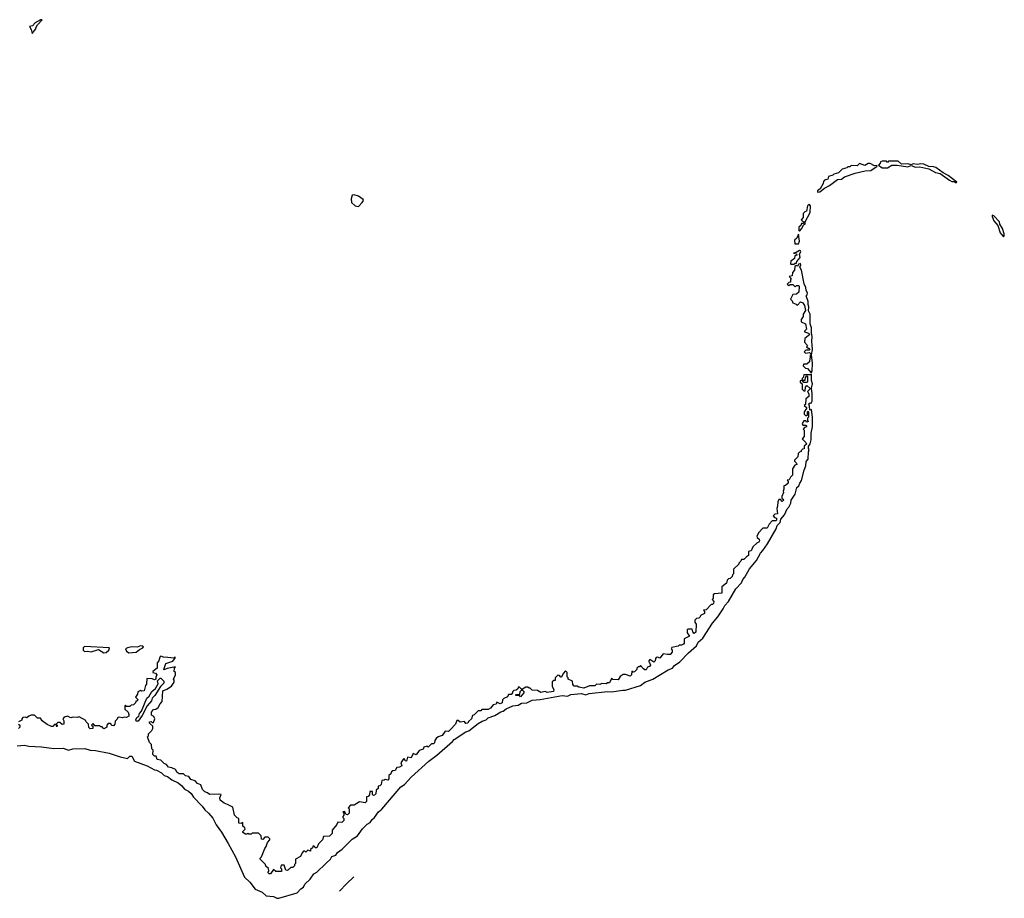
# Model space of a CAD drawing. Extents: x 2494106 to 2685573, y 758056 to 915185.
# Tile 130 of 256: x 2588520 to 2597693, y 773531 to 781720. Entities that reach past the tile are written whole.
import ezdxf

# ---------------------------------------------------------------- set-up
doc = ezdxf.new("R2010")
doc.units = 0

msp = doc.modelspace()

# ---------------------------------------------------------------- linework, layer by layer
at = {"layer": '0CON05XD'}
for points in [[(2588635, 781590), (2588670, 781635), (2588670, 781645), (2588687, 781673), (2588728.3, 781718.3), (2588715, 781720), (2588665, 781690), (2588638.3, 781661.7), (2588610, 781655), (2588627, 781627), (2588635, 781590)], [(2595952.5, 780112.5), (2595975, 780114.4), (2596018.8, 780151.2), (2596065, 780174.5), (2596140, 780230), (2596175, 780233.8), (2596205, 780256.2), (2596305, 780290), (2596397.5, 780312.5), (2596448.8, 780315), (2596510, 780355), (2596505, 780360), (2596485, 780357.5), (2596445, 780380), (2596425, 780380), (2596395, 780362.5), (2596345, 780380), (2596321.7, 780358.3), (2596265, 780360), (2596255, 780350), (2596235, 780350), (2596225, 780340), (2596183, 780327), (2596147, 780293), (2596105, 780280), (2596095, 780270), (2596055, 780260), (2596050, 780235), (2596017, 780223), (2596008.3, 780211.7), (2596006.7, 780193.3), (2595977, 780143), (2595952.5, 780125), (2595952.5, 780112.5)], [(2597245, 780200), (2597250, 780205), (2597169.3, 780269.3), (2597123, 780293), (2597055, 780342.5), (2597035, 780350), (2596990.7, 780350.7), (2596943, 780373), (2596915, 780376.7), (2596885, 780370), (2596845, 780376.7), (2596825, 780367.5), (2596795, 780377.5), (2596735, 780372.5), (2596705, 780400), (2596635, 780402.5), (2596615, 780400), (2596605, 780390), (2596595, 780400), (2596555, 780402.5), (2596540, 780395), (2596537, 780383), (2596520, 780365), (2596555, 780340), (2596605, 780340), (2596645, 780364.3), (2596693.9, 780363.9), (2596795, 780350), (2596825, 780360), (2596865, 780346.7), (2596905, 780350), (2596989.7, 780329.7), (2597053.3, 780295), (2597095, 780287.5), (2597182, 780225), (2597205, 780213.1), (2597225, 780212.5), (2597245, 780200)], [(2591675, 779980), (2591712, 780015), (2591723.3, 780035), (2591720, 780045), (2591675, 780076.2), (2591635, 780088.8), (2591616.7, 780083.3), (2591608.3, 780051.7), (2591610, 780015), (2591645, 779984.4), (2591675, 779980)], [(2595785, 779750), (2595806.2, 779775), (2595822.5, 779807.5), (2595836.7, 779815), (2595837.5, 779835), (2595885, 779922.5), (2595886.7, 779985), (2595875, 780000), (2595860, 779985), (2595850, 779935), (2595835, 779930), (2595820, 779915), (2595820, 779875), (2595800, 779855), (2595811.7, 779841.7), (2595830, 779835), (2595818.3, 779821.7), (2595805, 779820), (2595798.3, 779801.7), (2595780, 779785), (2595780, 779755), (2595785, 779750)], [(2597685, 779697.5), (2597692.5, 779705), (2597693.3, 779725), (2597677.5, 779775), (2597653, 779813), (2597650, 779835), (2597595, 779892.5), (2597581.7, 779898.3), (2597578.8, 779885), (2597596.2, 779845), (2597632, 779802), (2597654.6, 779735), (2597685, 779697.5)], [(2595741.7, 779631.7), (2595775, 779632.5), (2595783.8, 779655), (2595775, 779720), (2595760, 779685), (2595740, 779665), (2595741.7, 779631.7)], [(2595735, 779440), (2595745, 779450), (2595758.3, 779451.7), (2595760, 779465), (2595792.5, 779505), (2595786.4, 779533.6), (2595798, 779555), (2595795, 779566.2), (2595785, 779567.5), (2595755, 779550), (2595730, 779545), (2595758.3, 779538.3), (2595760, 779525), (2595741.7, 779518.3), (2595740, 779495), (2595705, 779470), (2595700, 779445), (2595705, 779440), (2595735, 779440)], [(2595895, 778430), (2595902.5, 778445), (2595907.3, 778517.3), (2595896.7, 778595), (2595905.6, 778645), (2595900, 778725), (2595903.6, 778763.6), (2595896.7, 778805), (2595897.7, 778847.7), (2595885.5, 778885.5), (2595883.8, 778975), (2595867.5, 779007.5), (2595872.5, 779045), (2595865.7, 779065.7), (2595866.2, 779095), (2595847.5, 779145), (2595855.7, 779154.3), (2595859.4, 779175), (2595847, 779197), (2595844, 779225), (2595828.8, 779258.8), (2595805, 779386.7), (2595787.5, 779415), (2595796.2, 779435), (2595795, 779447.5), (2595771.7, 779438.3), (2595768.3, 779421.7), (2595755, 779430), (2595741.7, 779418.3), (2595740, 779385), (2595720, 779365), (2595718.3, 779331.7), (2595690, 779325), (2595710, 779305), (2595702.5, 779297.5), (2595700, 779275), (2595685, 779270), (2595670, 779255), (2595685, 779242.5), (2595698.3, 779251.7), (2595721.7, 779251.7), (2595745, 779230), (2595758.3, 779241.7), (2595775, 779242.5), (2595782.5, 779235), (2595778.3, 779181.7), (2595757, 779163), (2595721.7, 779158.3), (2595700, 779115), (2595718.3, 779098.3), (2595721.7, 779081.7), (2595755, 779070), (2595765, 779060), (2595795, 779090), (2595815, 779080), (2595832.5, 779055), (2595841.7, 779008.3), (2595820, 778975), (2595820, 778955), (2595800, 778925), (2595800, 778905), (2595840, 778885), (2595850, 778835), (2595831.7, 778818.3), (2595831.7, 778811.7), (2595868.3, 778798.3), (2595880, 778785), (2595835, 778750), (2595832.5, 778715), (2595860, 778685), (2595851.7, 778671.7), (2595865, 778660), (2595875, 778660), (2595880, 778645), (2595875, 778640), (2595845, 778640), (2595830, 778625), (2595842.5, 778612.5), (2595878.3, 778618.3), (2595890, 778605), (2595890, 778595), (2595880, 778585), (2595890, 778575), (2595880, 778565), (2595878.3, 778531.7), (2595855, 778510), (2595821.7, 778508.3), (2595820, 778495), (2595841.7, 778471.7), (2595858.3, 778468.3), (2595895, 778430)], [(2588495, 774952), (2588565, 774957.8), (2588605, 774948.9), (2588723.5, 774943.5), (2588838.1, 774928.1), (2588925, 774930), (2588975, 774911.8), (2589015, 774924.7), (2589127.3, 774927.3), (2589175, 774910.7), (2589225, 774908.9), (2589353.6, 774883.6), (2589455, 774848.9), (2589524.3, 774835.7), (2589545, 774856.7), (2589565, 774857.1), (2589589.2, 774809.2), (2589707.5, 774767.5), (2589775, 774729.6), (2589795, 774724.6), (2589839.5, 774699.5), (2589866.9, 774675), (2589897.1, 774667.1), (2589938.1, 774635), (2589995, 774606.9), (2590030.8, 774580.8), (2590055, 774547.9), (2590091.2, 774531.2), (2590118, 774508), (2590137.8, 774475), (2590220, 774390), (2590245.5, 774355), (2590279.4, 774325), (2590317.6, 774277.6), (2590348.9, 774215), (2590398.8, 774148.8), (2590461.8, 774041.8), (2590529.2, 773919.2), (2590615, 773728.9), (2590662.6, 773682.6), (2590715, 773615.6), (2590778.2, 773588.2), (2590815, 773554.6), (2590885, 773548.5), (2590915, 773531.8), (2590935, 773531.3), (2591105, 773583.8), (2591140.4, 773619.6), (2591165.2, 773634.8), (2591177, 773663), (2591225, 773710), (2591260.5, 773759.5), (2591288.9, 773775), (2591373.3, 773856.7), (2591416.7, 773895), (2591427.8, 773922.2), (2591465.7, 773934.3), (2591480.8, 773959.2), (2591525, 773990), (2591618.4, 774081.6), (2591666.4, 774115), (2591712.1, 774177.9), (2591758.2, 774221.8), (2591785, 774236.9), (2591802.6, 774267.4), (2591826.4, 774285), (2591863, 774337), (2591895, 774362.2), (2592071.1, 774568.9), (2592105, 774593.1), (2592168.5, 774661.5), (2592330.2, 774809.8), (2592405, 774865.6), (2592551.7, 774991.7), (2592567.5, 775012.5), (2592677.9, 775082.1), (2592705, 775092.7), (2592790.8, 775159.2), (2592828.6, 775181.4), (2592865, 775193.8), (2592885.4, 775214.6), (2592945, 775234.6), (2593001.5, 775268.5), (2593025, 775274.6), (2593051.7, 775298.3), (2593113.5, 775326.5), (2593165, 775332.5), (2593195, 775350.4), (2593245, 775352.3), (2593295, 775378.6), (2593370, 775385), (2593575, 775422.2), (2593625, 775415.7), (2593655, 775429.4), (2593755, 775441.1), (2593795, 775427.5), (2593825, 775440), (2593995, 775457.5), (2594035, 775454.6), (2594140.4, 775470.4), (2594165, 775471.5), (2594305, 775513.9), (2594342.7, 775547.3), (2594418, 775575), (2594560.3, 775659.7), (2594602.5, 775675), (2594620.3, 775699.7), (2594670, 775735), (2594750, 775820), (2594825, 775884), (2594841.7, 775918.3), (2594885.5, 775955), (2594973.1, 776096.9), (2595025.6, 776155), (2595075, 776228.8), (2595088.6, 776261.4), (2595125, 776298), (2595193.3, 776416.7), (2595245, 776471.1), (2595256.5, 776503.5), (2595275.6, 776525), (2595317.9, 776602.1), (2595385, 776678.8), (2595420.8, 776749.2), (2595445, 776773.1), (2595485.5, 776835), (2595566.7, 776975), (2595578, 777005), (2595604.2, 777035), (2595610, 777065), (2595645, 777103.8), (2595670, 777160), (2595685, 777176), (2595704, 777215), (2595708.6, 777241.4), (2595745, 777298.8), (2595760.8, 777359.2), (2595778, 777375), (2595788.1, 777401.9), (2595805, 777423.8), (2595828.3, 777521.7), (2595845, 777562.5), (2595847.7, 777602.3), (2595865, 777623.3), (2595867.5, 777692.5), (2595875.8, 777715), (2595867.5, 777725), (2595868.3, 777741.7), (2595885, 777767.5), (2595893.9, 777803.9), (2595893.3, 777865), (2595905.4, 777924.6), (2595905.4, 778015), (2595896.4, 778086.4), (2595881.7, 778081.7), (2595878.3, 778118.3), (2595871.7, 778138.3), (2595885, 778150), (2595895, 778147.5), (2595903.3, 778165), (2595903.6, 778233.6), (2595896.7, 778285), (2595905.4, 778325.4), (2595896.4, 778356.4), (2595896.4, 778416.4), (2595885, 778410), (2595825, 778410), (2595820, 778385), (2595810, 778375), (2595810, 778360), (2595838.3, 778361.7), (2595840, 778385), (2595855, 778400), (2595860, 778395), (2595860, 778345), (2595855, 778340), (2595825, 778340), (2595810, 778360), (2595790, 778355), (2595791.7, 778341.7), (2595810, 778325), (2595810, 778275), (2595825, 778260), (2595838.3, 778261.7), (2595840, 778295), (2595855, 778310), (2595880, 778285), (2595880, 778275), (2595860, 778255), (2595871.7, 778231.7), (2595871.7, 778208.3), (2595843, 778187), (2595840, 778135), (2595830, 778125), (2595850, 778105), (2595850, 778095), (2595830, 778065), (2595830, 778045), (2595841.7, 778031.7), (2595855, 778030), (2595860, 778035), (2595860, 778065), (2595865, 778070), (2595870, 778065), (2595870, 778015), (2595860, 778005), (2595860, 777985), (2595867.5, 777975), (2595855, 777970), (2595845, 777980), (2595825, 777980), (2595810, 777955), (2595815, 777940), (2595845, 777940), (2595850, 777935), (2595850, 777925), (2595831.7, 777918.3), (2595820, 777905), (2595830, 777895), (2595830, 777835), (2595810, 777815), (2595845, 777780), (2595850, 777765), (2595830, 777745), (2595828.3, 777721.7), (2595811.7, 777718.3), (2595800, 777705), (2595800, 777695), (2595785, 777690), (2595773, 777677), (2595770, 777645), (2595740, 777615), (2595740, 777605), (2595758.3, 777588.3), (2595760, 777575), (2595741.7, 777568.3), (2595720, 777535), (2595720, 777475), (2595700, 777455), (2595688.3, 777431.7), (2595671.7, 777428.3), (2595680, 777415), (2595678.3, 777401.7), (2595655, 777380), (2595640, 777375), (2595640, 777345), (2595632.5, 777325), (2595637.5, 777315), (2595620, 777275), (2595621.7, 777261.7), (2595640, 777245), (2595625, 777230), (2595608.3, 777248.3), (2595593, 777247), (2595582.5, 777225), (2595580, 777185), (2595572.5, 777165), (2595580, 777115), (2595555, 777110), (2595540, 777095), (2595551.7, 777081.7), (2595570, 777075), (2595570, 777055), (2595565, 777050), (2595531.7, 777048.3), (2595501.7, 777018.3), (2595485, 776980), (2595445, 776980), (2595405, 776940), (2595387.5, 776905), (2595390, 776895), (2595410, 776880), (2595411.7, 776861.7), (2595405, 776850), (2595390, 776845), (2595351.7, 776808.3), (2595335, 776770), (2595310, 776765), (2595310, 776725), (2595290, 776715), (2595265, 776690), (2595245, 776690), (2595240, 776675), (2595220, 776655), (2595220, 776645), (2595171.7, 776598.3), (2595170, 776555), (2595160, 776545), (2595158.3, 776531.7), (2595138.3, 776511.7), (2595125, 776510), (2595110, 776495), (2595105, 776470), (2595060, 776435), (2595060, 776375), (2594992.5, 776367.5), (2594981.7, 776358.3), (2594980, 776325), (2594970, 776315), (2594987, 776297), (2594985, 776280), (2594975, 776270), (2594961.7, 776268.3), (2594915, 776220), (2594891.7, 776218.3), (2594900, 776205), (2594900, 776185), (2594861.7, 776168.3), (2594860, 776155), (2594848.3, 776141.7), (2594825, 776140), (2594810, 776125), (2594810, 776105), (2594822.5, 776085), (2594818.3, 776011.7), (2594805, 776000), (2594790, 776015), (2594785, 776040), (2594745, 776040), (2594740, 776035), (2594740, 776005), (2594760, 775975), (2594711.7, 775948.3), (2594711.7, 775908.3), (2594705, 775900), (2594685, 775890), (2594665, 775890), (2594655, 775880), (2594595, 775870), (2594590, 775855), (2594600, 775845), (2594600, 775825), (2594580, 775805), (2594555, 775802.5), (2594515, 775810), (2594485, 775770), (2594465, 775777.5), (2594450, 775775), (2594443, 775767), (2594440, 775745), (2594427, 775733), (2594391.7, 775758.3), (2594380, 775745), (2594380, 775735), (2594388.3, 775728.3), (2594397, 775703), (2594388.3, 775691.7), (2594370, 775685), (2594355, 775660), (2594345, 775660), (2594330.7, 775670.7), (2594305, 775700), (2594295, 775690), (2594281.7, 775688.3), (2594270, 775675), (2594270, 775665), (2594247, 775643), (2594235, 775640), (2594221.7, 775648.3), (2594220, 775615), (2594207, 775603), (2594165, 775617.5), (2594143, 775617), (2594115, 775600), (2594095, 775567.5), (2594045, 775570), (2594035, 775580), (2594015, 775540), (2593995, 775540), (2593985, 775530), (2593945, 775532.5), (2593925, 775522.5), (2593895, 775527.5), (2593877, 775513), (2593828.3, 775511.7), (2593775, 775490)], [(2589305, 775818.8), (2589325, 775821.2), (2589351.2, 775845), (2589355, 775866.7), (2589125, 775878.1), (2589110, 775865), (2589112, 775845), (2589125, 775831.2), (2589155, 775833.8), (2589185, 775828), (2589255, 775850), (2589305, 775818.8)], [(2589535, 775818.8), (2589605, 775824.2), (2589635, 775850), (2589667.5, 775865), (2589672.5, 775875), (2589665, 775882.5), (2589645, 775883.3), (2589615, 775871.2), (2589565, 775875.8), (2589524.3, 775865.7), (2589506.7, 775855), (2589513.8, 775835), (2589535, 775818.8)], [(2593775, 775490), (2593728.3, 775498.3), (2593715, 775507.5), (2593685, 775510), (2593673, 775523), (2593670, 775555), (2593630, 775575), (2593630, 775585), (2593620, 775595), (2593620, 775635), (2593605, 775650), (2593583, 775627), (2593568.3, 775591.7), (2593561.7, 775591.7), (2593548.3, 775608.3), (2593535, 775610), (2593510, 775585), (2593508.3, 775561.7), (2593495, 775560), (2593481.7, 775548.3), (2593480, 775505), (2593497.5, 775477.5), (2593491.7, 775458.3), (2593435, 775450), (2593415, 775460), (2593375, 775450), (2593345, 775467.5), (2593295, 775470), (2593275, 775490), (2593265, 775490), (2593255, 775500), (2593235, 775500), (2593205, 775480), (2593195, 775480), (2593175, 775500), (2593165, 775500), (2593160, 775485), (2593145, 775470), (2593123, 775467), (2593110, 775455), (2593110, 775445), (2593098.3, 775431.7), (2593075, 775430), (2593065, 775410), (2593030, 775395), (2593018.3, 775381.7), (2593015, 775352.5), (2592995, 775342.5), (2592965, 775360), (2592958.3, 775341.7), (2592930, 775335), (2592905.9, 775304.1), (2592885, 775292.5), (2592825, 775290), (2592815, 775280), (2592791.7, 775278.3), (2592755, 775240), (2592740, 775235), (2592730, 775205), (2592701.7, 775178.3), (2592695, 775162.5), (2592675, 775160), (2592665, 775180), (2592625, 775172.5), (2592605, 775190), (2592591.7, 775188.3), (2592580, 775155), (2592532.5, 775105), (2592515, 775087.5), (2592485, 775090), (2592455, 775050), (2592420, 775035), (2592400.7, 775019.3), (2592388.3, 775001.7), (2592385, 774980), (2592375, 774970), (2592355, 774970), (2592325, 774940), (2592315, 774950), (2592285, 774940), (2592278.3, 774921.7), (2592241.7, 774908.3), (2592215, 774870), (2592185, 774880), (2592168.3, 774841.7), (2592132.5, 774847.5), (2592125, 774810), (2592111.7, 774811.7), (2592108.3, 774828.3), (2592095, 774830), (2592070, 774795), (2592080, 774765), (2592057, 774753), (2592035, 774750), (2592018.3, 774721.7), (2591995, 774720), (2591985, 774710), (2591978.3, 774691.7), (2591960, 774675), (2591960, 774645), (2591948.3, 774631.7), (2591925, 774640), (2591917, 774633), (2591895, 774630), (2591887, 774593), (2591875, 774580), (2591860, 774575), (2591860, 774555), (2591841.7, 774538.3), (2591836.7, 774505), (2591825, 774492.5), (2591815, 774490), (2591808.3, 774498.3), (2591808.3, 774528.3), (2591781.7, 774528.3), (2591780, 774495), (2591765, 774480), (2591751.7, 774478.3), (2591750, 774435), (2591738.3, 774421.7), (2591685, 774430), (2591635, 774400), (2591601.7, 774398.3), (2591580, 774375), (2591590, 774365), (2591590, 774325), (2591575, 774310), (2591561.7, 774311.7), (2591545, 774340), (2591531.7, 774338.3), (2591540, 774325), (2591540, 774305), (2591530, 774295), (2591530, 774285), (2591540, 774275), (2591540, 774255), (2591521.7, 774238.3), (2591485, 774240), (2591480, 774235), (2591475, 774220), (2591430, 774165), (2591430, 774135), (2591405, 774110), (2591351.7, 774108.3), (2591340, 774075), (2591305, 774040), (2591288.3, 774001.7), (2591271.7, 774001.7), (2591270, 774015), (2591255, 774020), (2591248.3, 774001.7), (2591230, 773985), (2591228.3, 773971.7), (2591205, 773980), (2591185, 773960), (2591175, 773970), (2591165, 773970), (2591150, 773955), (2591135, 773920), (2591090, 773895), (2591090, 773855), (2591080, 773845), (2591080, 773835), (2591065, 773820), (2591045, 773820), (2591015, 773790), (2591000, 773795), (2590985, 773840), (2590955, 773840), (2590950, 773815), (2590960, 773805), (2590958.3, 773781.7), (2590905, 773780), (2590885, 773800), (2590855, 773760), (2590845, 773760), (2590831.7, 773771.7), (2590840, 773785), (2590838.3, 773808.3), (2590811.7, 773831.7), (2590810, 773845), (2590760, 773895), (2590760, 773905), (2590771.7, 773918.3), (2590803, 773997), (2590817, 774013), (2590828.3, 774051.7), (2590850, 774075), (2590850, 774085), (2590835, 774100), (2590805, 774100), (2590785, 774080), (2590771.7, 774081.7), (2590770, 774115), (2590745, 774140), (2590685, 774140), (2590675, 774130), (2590655, 774130), (2590645, 774140), (2590635, 774130), (2590625, 774130), (2590600, 774145), (2590600, 774155), (2590620, 774175), (2590618.3, 774188.3), (2590600, 774205), (2590598.3, 774238.3), (2590585, 774230), (2590561.7, 774231.7), (2590560, 774275), (2590545, 774280), (2590520, 774305), (2590505, 774380), (2590457, 774407), (2590425, 774417.5), (2590387.5, 774445), (2590383.3, 774466.7), (2590398.3, 774498.3), (2590375, 774502.5), (2590288.3, 774498.3), (2590270, 774515), (2590243.9, 774523.9), (2590222.5, 774545), (2590208.3, 774588.3), (2590175, 774602.5), (2590155, 774627.5), (2590115, 774640), (2590095, 774667.5), (2590065, 774672.5), (2590045, 774692.5), (2590005, 774691.2), (2589987.5, 774705), (2589971.7, 774731.7), (2589937, 774747), (2589905, 774752.5), (2589888.3, 774778.3), (2589865, 774787.5), (2589835, 774820), (2589800, 774825), (2589790, 774855), (2589775, 774857.5), (2589761.2, 774871.2), (2589761.7, 774911.7), (2589750, 774925), (2589747.5, 774965), (2589730, 774985), (2589710, 775035), (2589720, 775045), (2589720, 775065), (2589750, 775095), (2589760, 775115), (2589760, 775135), (2589730, 775165), (2589730, 775175), (2589745, 775180), (2589755, 775170), (2589765, 775170), (2589777.5, 775205), (2589770, 775225), (2589748.3, 775238.3), (2589747.5, 775265), (2589765, 775290), (2589787, 775293), (2589809.3, 775310.7), (2589827.5, 775345), (2589847.5, 775365), (2589852.5, 775465), (2589890.7, 775479.3), (2589935, 775507.5), (2589960, 775545), (2589960, 775565), (2589952.5, 775575), (2589970, 775615), (2589970, 775635), (2589960, 775645), (2589962.5, 775677.5), (2589970, 775690), (2589895, 775673.8), (2589865, 775660), (2589862.5, 775665), (2589880, 775720), (2589945, 775742.5), (2589970, 775775), (2589965, 775780), (2589955, 775770), (2589900, 775775), (2589858.3, 775778.3), (2589835, 775787.5), (2589825, 775780), (2589817.5, 775745), (2589800, 775725), (2589800, 775675), (2589760, 775645), (2589760, 775635), (2589785, 775630), (2589797.5, 775615), (2589787, 775593), (2589787.5, 775572.5), (2589775, 775567.5), (2589755, 775576.7), (2589705, 775580), (2589701.7, 775528.3), (2589692.5, 775515), (2589680, 775465), (2589655, 775462.5), (2589645, 775467.5), (2589620, 775455), (2589617.5, 775435), (2589600, 775405), (2589620, 775385), (2589615, 775370), (2589601.7, 775368.3), (2589598.3, 775351.7), (2589580, 775335), (2589558.3, 775331.7), (2589545, 775320), (2589515, 775320), (2589505, 775330), (2589500, 775325), (2589500, 775295), (2589530, 775265), (2589537.5, 775245), (2589535, 775230), (2589515, 775217.5), (2589495, 775220), (2589475, 775212.5), (2589445, 775220), (2589433, 775217), (2589428.3, 775201.7), (2589408.3, 775181.7), (2589407, 775153), (2589395, 775140), (2589381.7, 775141.7), (2589365, 775160), (2589345, 775160), (2589332.5, 775145), (2589330, 775125), (2589305, 775110), (2589288.3, 775128.3), (2589275, 775130), (2589265, 775140), (2589218.3, 775138.3), (2589205, 775160), (2589190, 775145), (2589200, 775135), (2589200, 775115), (2589175, 775110), (2589163, 775123), (2589160, 775155), (2589140, 775175), (2589135, 775190), (2589075, 775222.5), (2589055, 775217.5), (2589015, 775220), (2588995, 775212.5), (2588965, 775230), (2588935, 775220), (2588922.5, 775205), (2588930, 775185), (2588930, 775155), (2588915, 775152.5), (2588895, 775170), (2588875, 775170), (2588860, 775155), (2588870, 775145), (2588865, 775130), (2588860, 775150), (2588845, 775150), (2588827, 775133), (2588815, 775132.5), (2588775, 775150), (2588730, 775185), (2588715, 775210), (2588685, 775210), (2588657, 775237), (2588625, 775237.5), (2588605, 775230), (2588587, 775213), (2588575, 775220), (2588550, 775215), (2588540, 775205), (2588538.3, 775191.7), (2588510, 775175)], [(2589625, 775181.2), (2589605, 775183.3), (2589601.2, 775195), (2589612, 775215), (2589631.2, 775228.8), (2589635.6, 775255), (2589654.2, 775275), (2589703.8, 775396.2), (2589726, 775415), (2589751.3, 775458.7), (2589785, 775486.2), (2589808.6, 775531.4), (2589802.5, 775557.5), (2589827.5, 775582.5), (2589835, 775583.3), (2589862.9, 775555), (2589862.5, 775535), (2589833.1, 775506.9), (2589778.9, 775421.1), (2589754.5, 775395.5), (2589747.3, 775372.7), (2589705.8, 775325), (2589660.6, 775235), (2589625, 775181.2)], [(2593185, 775410), (2593175, 775420), (2593145, 775420), (2593140, 775425), (2593145, 775430), (2593178.3, 775431.7), (2593181.7, 775458.3), (2593195, 775470), (2593205, 775470), (2593220, 775455), (2593217.5, 775445), (2593185, 775410)], [(2588510, 775155), (2588520, 775145), (2588520, 775125), (2588510, 775115)], [(2591631.8, 773731.1), (2591565, 773667.8), (2591498.9, 773597.2)]]:
    msp.add_lwpolyline(points, dxfattribs=at)

doc.saveas('drawing.dxf')
